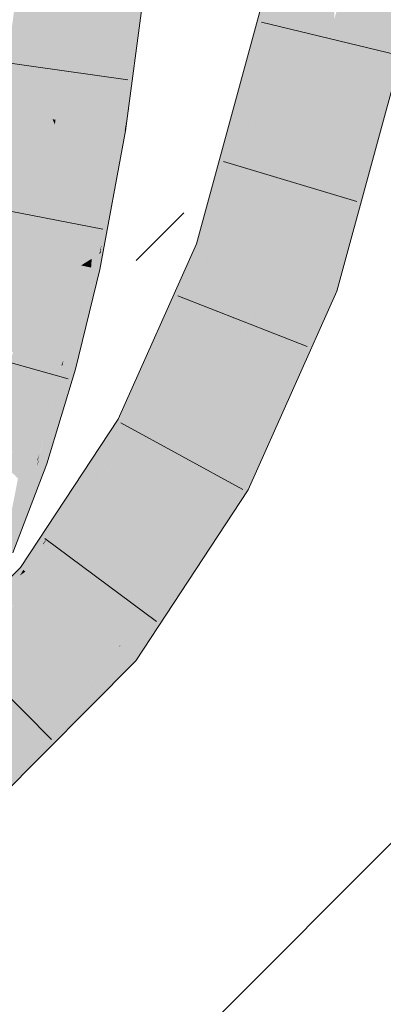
# Model space of a CAD drawing. Extents: x -620 to 300, y 62 to 1112.
# Tile 197 of 256: x 239.605 to 240.22, y 753.551 to 755.213. Entities that reach past the tile are written whole.
import ezdxf
from ezdxf.lldxf.tags import DXFTag

# ---------------------------------------------------------------- set-up
doc = ezdxf.new("R2010")
doc.units = 0
doc.layers.get('0').update_dxf_attribs({"lineweight": 13})
for name, color, linetype, lineweight, true_color in [('E_Detail_Wandschraffur', 7, 'Continuous', 5, 0xc0c0c0), ('E_Leerrohr 25-A06G9SFR8I', 7, 'Continuous', 9, 0xff8000), ('E_Leerrohr 25-Shading', 7, 'Continuous', 9, 0xff8000)]:
    doc.layers.add(name, color=color, linetype=linetype, lineweight=lineweight, true_color=true_color)
tags = doc.linetypes.add('fein_strichliert', pattern=[4, 1, -2, 1]).pattern_tags.tags
tags[8:9] = [DXFTag(74, 4), DXFTag(75, 0), DXFTag(340, '0'), DXFTag(46, 0.0), DXFTag(50, 0.0), DXFTag(44, 0.0), DXFTag(45, 0.0)]
tags[6:7] = [DXFTag(74, 4), DXFTag(75, 0), DXFTag(340, '0'), DXFTag(46, 0.0), DXFTag(50, 0.0), DXFTag(44, 0.0), DXFTag(45, 0.0)]
tags[4:5] = [DXFTag(74, 4), DXFTag(75, 0), DXFTag(340, '0'), DXFTag(46, 0.0), DXFTag(50, 0.0), DXFTag(44, 0.0), DXFTag(45, 0.0)]

# ---------------------------------------------------------------- blocks, each defined once
blk = doc.blocks.new('Shading-A06G9S0W8I', base_point=(238.8995, 753.6569))
at = {"layer": 'E_Leerrohr 25-Shading', "color": 43, "true_color": 0xd7ab7f}
for points in [[(240.0859, 755.3619), (240.05, 755.3691), (239.9695, 755.025), (239.9561, 755.0261)], [(239.9695, 755.025), (239.9836, 755.0239), (240.0859, 755.3619)], [(240.0859, 755.3619), (240.0404, 755.2116), (240.0381, 755.1873)], [(240.2092, 755.0056), (240.2951, 755.3198), (240.1722, 755.0085), (240.2592, 755.327)], [(239.7912, 755.2747), (239.7805, 755.2759), (239.7663, 755.0284), (239.7482, 755.0312)], [(239.8055, 755.2731), (239.7912, 755.2747), (239.7811, 755.0261), (239.7663, 755.0284)], [(239.8079, 755.2729), (239.8055, 755.2731), (239.7828, 755.0258), (239.7811, 755.0261)], [(239.8079, 755.2729), (239.7828, 755.0258), (239.7849, 755.0396)], [(239.7835, 755.0257), (239.7843, 755.0256), (239.8079, 755.2729), (239.8169, 755.2719)], [(240.0404, 755.2116), (239.9836, 755.0239), (240.0381, 755.1873), (239.9932, 755.0231)], [(239.7828, 755.0258), (239.7835, 755.0257), (239.7849, 755.0396)], [(239.735, 754.8146), (239.7482, 755.0312), (239.7271, 754.8096), (239.7379, 754.9703)], [(239.7482, 755.0312), (239.735, 754.8146), (239.7434, 754.8721)], [(239.7385, 754.9792), (239.7379, 754.9703), (239.7482, 755.0312)], [(239.7434, 754.8721), (239.7421, 754.827), (239.7663, 755.0284), (239.7435, 754.8337)], [(239.7663, 755.0284), (239.7482, 755.0312), (239.7434, 754.8721)], [(239.7663, 755.0284), (239.7435, 754.8337), (239.7764, 754.9933), (239.7551, 754.8858)], [(239.7663, 755.0284), (239.7764, 754.9933), (239.7811, 755.0261)], [(239.7764, 754.9934), (239.7693, 754.9446), (239.7835, 755.0257), (239.7806, 755.0051)], [(239.7811, 755.0261), (239.7764, 754.9934), (239.7828, 755.0258)], [(239.7764, 754.9934), (239.7835, 755.0257), (239.7828, 755.0258)], [(239.7806, 755.0051), (239.7843, 755.0256), (239.7835, 755.0257)], [(239.9561, 755.0261), (239.9435, 754.98), (239.9695, 755.025), (239.9537, 754.9791)], [(239.9932, 755.023), (239.9932, 755.0231), (239.9537, 754.9791), (239.9695, 755.025)], [(239.9932, 755.023), (239.9537, 754.9791), (239.9771, 754.9772)], [(239.9701, 754.9575), (239.9806, 754.9771), (239.9932, 755.023)], [(240.1596, 754.9626), (240.1967, 754.9596), (240.1722, 755.0085), (240.2092, 755.0056)], [(239.7693, 754.9446), (239.7764, 754.9933), (239.741, 754.7916), (239.7418, 754.8188)], [(239.7247, 754.9045), (239.709, 754.7983), (239.7385, 754.9792), (239.7308, 754.9279)], [(239.7379, 754.9703), (239.7308, 754.9279), (239.7271, 754.8096), (239.7115, 754.7999)], [(239.7385, 754.9792), (239.7308, 754.9279), (239.7379, 754.9703)], [(239.9435, 754.98), (239.9038, 754.8347), (239.9537, 754.9791)], [(239.9537, 754.9791), (239.9038, 754.8347), (239.9771, 754.9772), (239.9701, 754.9575)], [(239.9276, 754.8267), (239.9806, 754.9771), (239.9243, 754.8278), (239.9701, 754.9575)], [(239.9385, 754.8231), (239.9806, 754.9771), (239.9276, 754.8267)], [(239.9701, 754.9575), (239.9038, 754.8347), (239.9243, 754.8278)], [(240.1408, 754.755), (240.1967, 754.9596), (240.1061, 754.7667), (240.1596, 754.9626)], [(239.7308, 754.9279), (239.709, 754.7983), (239.7115, 754.7999)], [(239.7247, 754.9045), (239.7052, 754.7991), (239.709, 754.7983)], [(239.7435, 754.8337), (239.7418, 754.8188), (239.7551, 754.8858)], [(239.7434, 754.8721), (239.735, 754.8146), (239.7421, 754.827), (239.74, 754.8177)], [(239.7421, 754.827), (239.7418, 754.8188), (239.7435, 754.8337)], [(239.8706, 754.7338), (239.9243, 754.8278), (239.8595, 754.7356), (239.9038, 754.8347)], [(239.7319, 754.7935), (239.7345, 754.793), (239.735, 754.8146), (239.74, 754.8177)], [(239.7345, 754.793), (239.7366, 754.7925), (239.74, 754.8177), (239.7418, 754.8188)], [(239.741, 754.7916), (239.7418, 754.8188), (239.7366, 754.7925)], [(239.74, 754.8177), (239.7418, 754.8188), (239.7421, 754.827)], [(239.8013, 754.6054), (239.9276, 754.8267), (239.8159, 754.638), (239.9243, 754.8278)], [(239.8013, 754.6054), (239.8031, 754.5438), (239.9276, 754.8267), (239.9385, 754.8231)], [(239.9385, 754.8231), (239.8719, 754.6857), (239.9385, 754.8231), (239.8967, 754.7294)], [(239.7115, 754.7999), (239.709, 754.7983), (239.7112, 754.7979)], [(239.7112, 754.7979), (239.726, 754.7947), (239.7115, 754.7999), (239.7271, 754.8096)], [(239.726, 754.7947), (239.7319, 754.7935), (239.7271, 754.8096), (239.735, 754.8146)], [(239.7052, 754.7991), (239.6646, 754.6327), (239.709, 754.7983), (239.6758, 754.6296)], [(239.6758, 754.6296), (239.6793, 754.6384), (239.709, 754.7983), (239.7112, 754.7979)], [(239.7112, 754.7979), (239.6793, 754.6384), (239.7213, 754.745), (239.7205, 754.7413)], [(239.6949, 754.6244), (239.6999, 754.623), (239.7366, 754.7925), (239.741, 754.7916)], [(239.7112, 754.7979), (239.7213, 754.745), (239.726, 754.7947)], [(239.7136, 754.6996), (239.7366, 754.7925), (239.7249, 754.7575), (239.7345, 754.793)], [(239.7248, 754.7573), (239.7319, 754.7935), (239.7205, 754.7413)], [(239.7213, 754.745), (239.7319, 754.7935), (239.726, 754.7947)], [(239.7345, 754.793), (239.7319, 754.7935), (239.7249, 754.7575)], [(240.1408, 754.755), (240.1061, 754.7667), (240.0104, 754.4625), (240.0316, 754.5919)], [(240.0316, 754.5919), (240.1061, 754.7667), (240.0336, 754.604)], [(239.7136, 754.6996), (239.7248, 754.7573), (239.6949, 754.6244), (239.7205, 754.7413)], [(239.6891, 754.626), (239.7205, 754.7413), (239.6775, 754.6292), (239.6793, 754.6384)], [(239.6949, 754.6244), (239.7205, 754.7413), (239.6891, 754.626)], [(239.8159, 754.638), (239.8706, 754.7338), (239.8595, 754.7356)], [(239.8719, 754.6857), (239.8031, 754.5438), (239.8967, 754.7294), (239.8037, 754.5212)], [(239.6793, 754.6384), (239.6758, 754.6296), (239.6775, 754.6292)], [(239.6758, 754.6296), (239.6646, 754.6327), (239.6349, 754.4692), (239.6166, 754.4755)], [(239.6758, 754.6296), (239.6349, 754.4692), (239.6385, 754.4794)], [(239.6949, 754.6244), (239.6891, 754.626), (239.647, 754.4651), (239.6378, 754.4683)], [(239.6781, 754.5922), (239.6891, 754.626), (239.6431, 754.4924), (239.6775, 754.6292)], [(239.647, 754.4651), (239.6513, 754.4636), (239.6949, 754.6244), (239.6999, 754.623)], [(239.6701, 754.5997), (239.6775, 754.6292), (239.6722, 754.6152), (239.6758, 754.6296)], [(239.6385, 754.4792), (239.6431, 754.4924), (239.6722, 754.6152), (239.6701, 754.5997)], [(239.7715, 754.5388), (239.7945, 754.5262), (239.8013, 754.6054), (239.8031, 754.5438)], [(240.0336, 754.604), (240.016, 754.5554), (240.0336, 754.604), (240.0316, 754.5919)], [(240.0189, 754.5712), (240.016, 754.5554), (240.0336, 754.604)], [(239.6371, 754.4685), (239.6378, 754.4683), (239.6431, 754.4924), (239.6781, 754.5922)], [(240.0316, 754.5919), (240.0165, 754.5565), (240.0104, 754.4625), (239.9955, 754.429)], [(240.0189, 754.5712), (239.959, 754.4368), (239.9685, 754.4316)], [(239.9685, 754.4316), (239.9709, 754.4304), (240.0189, 754.5712), (240.016, 754.5554)], [(239.9709, 754.4304), (239.9912, 754.4193), (240.016, 754.5554)], [(240.0165, 754.5565), (240.016, 754.5554), (239.9955, 754.429), (239.9912, 754.4193)], [(239.7715, 754.5388), (239.6637, 754.3746), (239.6525, 754.3372), (239.6457, 754.33)], [(239.7715, 754.5388), (239.6525, 754.3372), (239.7945, 754.5262)], [(239.7945, 754.5262), (239.8037, 754.5212), (239.8031, 754.5438)], [(239.7945, 754.5262), (239.6525, 754.3372), (239.8037, 754.5212), (239.7414, 754.4331)], [(239.8037, 754.5212), (239.7446, 754.4375), (239.8037, 754.5212), (239.7636, 754.4602)], [(239.6371, 754.4685), (239.6431, 754.4924), (239.6359, 754.4689), (239.6385, 754.4792)], [(239.6359, 754.4689), (239.6349, 754.4692), (239.5882, 754.3157), (239.5734, 754.322)], [(239.5849, 754.3495), (239.6349, 754.4692), (239.6026, 754.4388), (239.6166, 754.4755)], [(239.647, 754.4651), (239.6378, 754.4683), (239.5882, 754.3157), (239.6273, 754.4413)], [(239.6273, 754.4413), (239.6335, 754.4573), (239.6359, 754.4689), (239.6371, 754.4685)], [(239.6335, 754.4573), (239.6378, 754.4683), (239.6371, 754.4685)], [(239.6349, 754.4692), (239.6359, 754.4689), (239.6385, 754.4794)], [(239.647, 754.4651), (239.5882, 754.3157), (239.592, 754.3141)], [(239.592, 754.3141), (239.594, 754.3133), (239.647, 754.4651), (239.6513, 754.4636)], [(239.7446, 754.4375), (239.7414, 754.4331), (239.7636, 754.4602), (239.7562, 754.449)], [(239.6353, 754.265), (239.7562, 754.449), (239.6149, 754.2815)], [(239.7345, 754.4233), (239.7562, 754.449), (239.7414, 754.4331)], [(239.7763, 754.1592), (239.9685, 754.4316), (239.959, 754.4368)], [(239.6122, 754.2837), (239.6149, 754.2815), (239.7414, 754.4331), (239.7345, 754.4233)], [(239.6122, 754.2837), (239.7414, 754.4331), (239.6525, 754.3372)], [(239.7763, 754.1592), (239.8013, 754.1309), (239.9685, 754.4316), (239.8405, 754.1905)], [(239.9685, 754.4316), (239.8405, 754.1905), (239.9709, 754.4304), (239.8566, 754.215)], [(239.8566, 754.215), (239.9912, 754.4193), (239.9709, 754.4304)], [(239.6637, 754.3746), (239.6068, 754.288), (239.6457, 754.33)], [(239.6443, 754.3264), (239.6525, 754.3372), (239.6457, 754.33)], [(239.6122, 754.2837), (239.6443, 754.3264), (239.6068, 754.288), (239.6457, 754.33)], [(239.5582, 754.2393), (239.61, 754.2819), (239.6068, 754.288), (239.6114, 754.2844)], [(239.61, 754.2819), (239.6122, 754.2837), (239.6114, 754.2844)], [(239.5582, 754.2393), (239.5569, 754.238), (239.61, 754.2819), (239.606, 754.2748)], [(239.6149, 754.2815), (239.5834, 754.2578), (239.6353, 754.265), (239.5753, 754.2443)], [(239.606, 754.2748), (239.6149, 754.2815), (239.61, 754.2819), (239.6122, 754.2837)], [(239.6353, 754.265), (239.5753, 754.2443), (239.6349, 754.2646), (239.5284, 754.166)], [(239.6349, 754.2646), (239.5773, 754.2113), (239.5966, 754.2261)], [(239.5679, 753.8958), (239.7728, 754.1539), (239.5443, 753.9238)], [(239.5679, 753.8958), (239.5798, 753.9078), (239.7728, 754.1539), (239.7732, 754.1536)], [(239.7732, 754.1536), (239.7332, 754.1027), (239.8013, 754.1309), (239.6772, 754.0059)], [(239.7763, 754.1592), (239.7728, 754.1539), (239.7732, 754.1536)], [(239.8013, 754.1309), (239.7763, 754.1592), (239.7732, 754.1536)], [(239.7332, 754.1027), (239.5798, 753.9078), (239.6772, 754.0059)]]:
    blk.add_solid(points, dxfattribs=at)
at = {"layer": 'E_Leerrohr 25-Shading', "color": 31, "true_color": 0xfabd7f}
for points in [[(240.0859, 755.3619), (240.0381, 755.1873), (240.1171, 755.3556), (240.0392, 755.1467)], [(240.1171, 755.3556), (240.0392, 755.1467), (240.0827, 755.0158), (240.0428, 755.019)], [(240.1171, 755.3556), (240.0827, 755.0158), (240.1248, 755.1699)], [(240.1171, 755.3556), (240.1248, 755.1699), (240.1311, 755.3528), (240.1371, 755.2148)], [(240.139, 755.2032), (240.1725, 755.3444), (240.1371, 755.2148)], [(240.2592, 755.327), (240.1725, 755.3444), (240.1722, 755.0085), (240.139, 755.2032)], [(239.5736, 755.0588), (239.6609, 755.045), (239.6048, 755.2953), (239.6926, 755.2856)], [(239.6926, 755.2856), (239.6609, 755.045), (239.6659, 755.0443)], [(239.6742, 755.043), (239.6969, 755.2851), (239.6659, 755.0443), (239.6926, 755.2856)], [(239.6843, 755.0413), (239.7038, 755.2844), (239.6742, 755.043), (239.6969, 755.2851)], [(239.7397, 755.2804), (239.7038, 755.2844), (239.7321, 755.0338), (239.6843, 755.0413)], [(239.7397, 755.2804), (239.7321, 755.0338), (239.7524, 755.279), (239.7421, 755.0322)], [(239.7421, 755.0322), (239.7482, 755.0312), (239.7524, 755.279), (239.7805, 755.2759)], [(240.1248, 755.1699), (240.1274, 755.1542), (240.1371, 755.2148), (240.139, 755.2032)], [(240.1411, 755.1913), (240.139, 755.2032), (240.1302, 755.1381), (240.1274, 755.1542)], [(240.0381, 755.1873), (239.9932, 755.023), (240.0392, 755.1467)], [(240.1722, 755.0085), (240.1411, 755.1913), (240.1596, 754.9626), (240.1302, 755.1381)], [(240.0827, 755.0158), (240.0759, 754.9369), (240.1248, 755.1699), (240.1274, 755.1542)], [(240.1302, 755.1381), (240.1274, 755.1542), (240.082, 754.9028), (240.0759, 754.9369)], [(240.0392, 755.1467), (239.9932, 755.023), (240.0428, 755.019)], [(240.1596, 754.9626), (240.1302, 755.1381), (240.1061, 754.7667), (240.082, 754.9028)], [(239.5321, 754.8354), (239.6187, 754.8173), (239.5736, 755.0588), (239.6609, 755.045)], [(239.6609, 755.045), (239.6187, 754.8173), (239.6246, 754.816)], [(239.6343, 754.814), (239.6648, 755.0364), (239.6246, 754.816), (239.6609, 755.045)], [(239.6464, 754.8114), (239.6716, 755.0214), (239.6343, 754.814), (239.6648, 755.0364)], [(239.6659, 755.0443), (239.6609, 755.045), (239.6648, 755.0364)], [(239.6716, 755.0214), (239.6742, 755.043), (239.6648, 755.0364), (239.6659, 755.0443)], [(239.6802, 755.0025), (239.6843, 755.0413), (239.6716, 755.0214), (239.6742, 755.043)], [(239.7321, 755.0338), (239.6843, 755.0413), (239.7247, 754.9045), (239.6802, 755.0025)], [(239.7321, 755.0338), (239.7247, 754.9045), (239.7421, 755.0322), (239.7385, 754.9792)], [(239.7385, 754.9792), (239.7482, 755.0312), (239.7421, 755.0322)], [(239.6596, 754.8087), (239.6802, 755.0025), (239.6464, 754.8114), (239.6716, 755.0214)], [(239.9806, 754.9771), (240.0701, 754.9697), (239.9932, 755.023), (240.0827, 755.0158)], [(240.0701, 754.9697), (240.0759, 754.9369), (240.0827, 755.0158)], [(239.7247, 754.9045), (239.6802, 755.0025), (239.7052, 754.7991), (239.6596, 754.8087)], [(240.0223, 754.7949), (240.0701, 754.9697), (239.9385, 754.8231), (239.9806, 754.9771)], [(240.0701, 754.9697), (240.0223, 754.7949), (240.054, 754.7842)], [(240.054, 754.7842), (240.0626, 754.7813), (240.0701, 754.9697), (240.0759, 754.9369)], [(240.0759, 754.9369), (240.0665, 754.8276), (240.082, 754.9028)], [(240.0665, 754.8276), (240.0626, 754.7813), (240.082, 754.9028), (240.1061, 754.7667)], [(239.4941, 754.6793), (239.5794, 754.656), (239.5321, 754.8354), (239.6187, 754.8173)], [(239.6187, 754.8173), (239.5794, 754.656), (239.5838, 754.6548)], [(239.5939, 754.652), (239.6246, 754.816), (239.5838, 754.6548), (239.6187, 754.8173)], [(239.9865, 754.7147), (240.0223, 754.7949), (239.8967, 754.7294), (239.9385, 754.8231)], [(239.6069, 754.6485), (239.6343, 754.814), (239.5939, 754.652), (239.6246, 754.816)], [(239.6217, 754.6445), (239.6464, 754.8114), (239.6069, 754.6485), (239.6343, 754.814)], [(239.6596, 754.8087), (239.6464, 754.8114), (239.637, 754.6403), (239.6217, 754.6445)], [(239.637, 754.6403), (239.6646, 754.6327), (239.6596, 754.8087), (239.7052, 754.7991)], [(239.9048, 754.4662), (239.959, 754.4368), (240.0223, 754.7949)], [(239.959, 754.4368), (240.0189, 754.5712), (240.0223, 754.7949), (240.054, 754.7842)], [(240.0223, 754.7949), (239.9865, 754.7147), (239.9798, 754.6761)], [(240.054, 754.7842), (240.0189, 754.5712), (240.0626, 754.7813), (240.0336, 754.604)], [(240.0336, 754.604), (240.1061, 754.7667), (240.0626, 754.7813)], [(239.8813, 754.479), (239.9865, 754.7147), (239.8037, 754.5212), (239.8967, 754.7294)], [(239.9865, 754.7147), (239.8813, 754.479), (239.9798, 754.6761), (239.9048, 754.4662)], [(239.5759, 754.4894), (239.6069, 754.6485), (239.5598, 754.4949), (239.5939, 754.652)], [(239.5931, 754.4835), (239.6217, 754.6445), (239.5759, 754.4894), (239.6069, 754.6485)], [(239.637, 754.6403), (239.6217, 754.6445), (239.6104, 754.4776), (239.5931, 754.4835)], [(239.6104, 754.4776), (239.6166, 754.4755), (239.637, 754.6403), (239.6646, 754.6327)], [(239.8532, 754.4362), (239.8813, 754.479), (239.7636, 754.4602), (239.8037, 754.5212)], [(239.6104, 754.4776), (239.5931, 754.4835), (239.6026, 754.4388), (239.5867, 754.4537)], [(239.6026, 754.4388), (239.6166, 754.4755), (239.6104, 754.4776)], [(239.8813, 754.479), (239.841, 754.4053), (239.9048, 754.4662), (239.7906, 754.2136)], [(239.8485, 754.419), (239.8813, 754.479), (239.8532, 754.4362)], [(239.7562, 754.449), (239.8464, 754.4259), (239.7636, 754.4602), (239.8532, 754.4362)], [(239.7906, 754.2136), (239.7763, 754.1592), (239.9048, 754.4662), (239.959, 754.4368)], [(239.704, 754.2095), (239.8464, 754.4259), (239.6353, 754.265), (239.7562, 754.449)], [(239.841, 754.4053), (239.8485, 754.419), (239.8464, 754.4259), (239.8532, 754.4362)], [(239.7728, 754.1539), (239.7763, 754.1592), (239.704, 754.2095), (239.8464, 754.4259)], [(239.684, 754.1893), (239.704, 754.2095), (239.5966, 754.2261), (239.6353, 754.265)], [(239.4871, 753.9912), (239.684, 754.1893), (239.43, 754.0586), (239.5966, 754.2261)], [(239.5443, 753.9238), (239.7728, 754.1539), (239.5074, 753.9673), (239.704, 754.2095)], [(239.6799, 754.1797), (239.704, 754.2095), (239.684, 754.1893)], [(239.5074, 753.9673), (239.6799, 754.1797), (239.4871, 753.9912), (239.684, 754.1893)]]:
    blk.add_solid(points, dxfattribs=at)
blk = doc.blocks.new('Referenz-A06G9SFV8I')
at = {"layer": 'E_Detail_Wandschraffur', "linetype": 'fein_strichliert', "ltscale": 0.13}
blk.add_line((239.8021, 754.8065), (239.8825, 754.8869), dxfattribs=at)
at = {"layer": 'E_Detail_Wandschraffur', "linetype": 'ByBlock', "ltscale": 0.13}
blk.add_line((239.8231, 753.4133), (241.0667, 754.6569), dxfattribs=at)
at = {"layer": 'E_Leerrohr 25-A06G9SFR8I', "linetype": 'Continuous', "ltscale": 0.13}
for p, q in [((240.05, 755.3691), (239.9038, 754.8347)), ((240.2951, 755.3198), (240.1408, 754.755)), ((239.7843, 755.0255), (239.8169, 755.2719)), ((240.0137, 755.2088), (240.2422, 755.1538)), ((239.7882, 755.1118), (239.5555, 755.1447)), ((239.741, 754.7916), (239.7843, 755.0255)), ((239.9495, 754.9739), (240.1746, 754.9064)), ((239.7459, 754.8593), (239.5153, 754.9043)), ((239.9038, 754.8347), (239.7715, 754.5387)), ((239.6999, 754.623), (239.741, 754.7916)), ((240.1408, 754.755), (239.9912, 754.4193)), ((239.8724, 754.7471), (240.0912, 754.6612)), ((239.6871, 754.6066), (239.4609, 754.6702)), ((239.6513, 754.4636), (239.6999, 754.623)), ((239.7715, 754.5387), (239.6068, 754.2881)), ((239.7763, 754.5324), (239.9825, 754.4198)), ((239.594, 754.3133), (239.6513, 754.4636)), ((239.9912, 754.4193), (239.8013, 754.1309)), ((239.6478, 754.3375), (239.8362, 754.197)), ((239.6068, 754.2881), (239.4063, 754.0865)), ((239.4939, 754.1647), (239.6592, 753.9977)), ((239.8013, 754.1309), (239.5679, 753.8958))]:
    blk.add_line(p, q, dxfattribs=at)

msp = doc.modelspace()

# ---------------------------------------------------------------- block references
at = {"color": 8, "lineweight": 25, "ltscale": 0.25, "true_color": 0x808080}
msp.add_blockref('Referenz-A06G9SFV8I', (0, 0), dxfattribs=at)
msp.add_blockref('Shading-A06G9S0W8I', (238.8995, 753.6569))

doc.saveas('drawing.dxf')
